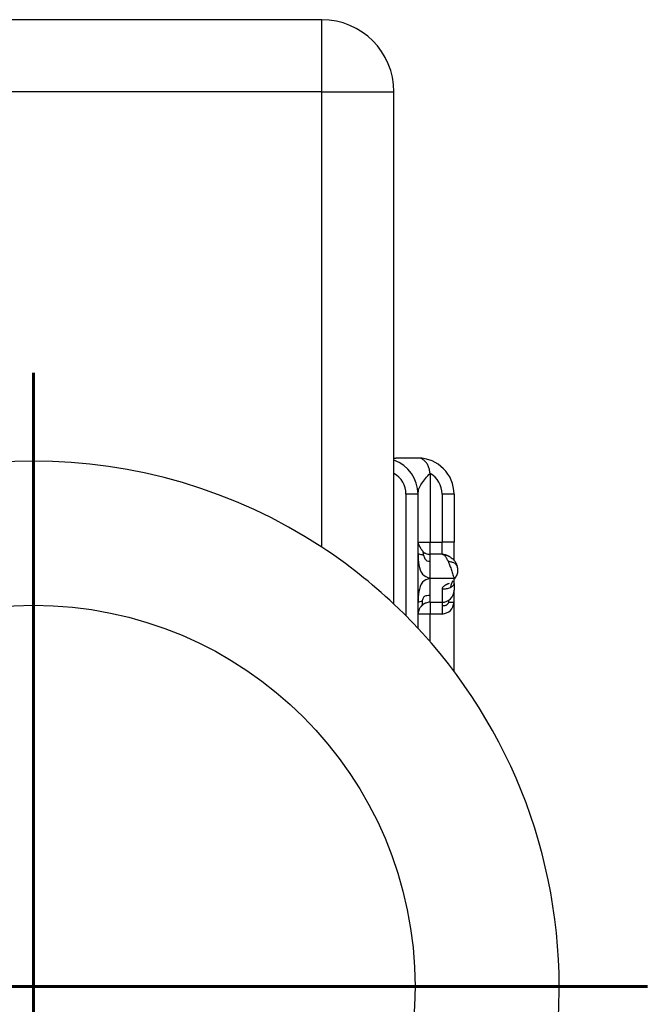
# Model space of a CAD drawing. Header units: inches. Extents: x -431 to 311, y -200 to 191.
# Tile 35 of 61: x -1 to 51, y -19 to 63. Entities that reach past the tile are written whole.
import ezdxf

# ---------------------------------------------------------------- set-up
doc = ezdxf.new("R2010")
doc.units = ezdxf.units.IN
doc.linetypes.add('DOT_CENTER', pattern=[14, 12, -1, 0, -1])
doc.layers.add('1', color=7, linetype='Continuous')

# ---------------------------------------------------------------- blocks, each defined once
blk = doc.blocks.new('001_G23_G27_BF_B3_20W_30W_Motor_1_1__3', base_point=(-50, -62.766))
at = {"color": 7, "linetype": 'Continuous'}
for p, q in [((24, 62.765), (-24, 62.765)), ((30, 14.11), (30, 56.765)), ((32, 26.265), (30.154, 26.265)), ((32, 19.265), (32, 23.265)), ((35, 23.265), (35, 19.265)), ((32, 19.265), (32, 19.265)), ((32, 18.265), (32, 19.265)), ((35, 17.761), (35, 19.265)), ((32, 14.265), (32, 18.265)), ((34, 18.265), (33, 18.265)), ((35, 15.818), (35, 16.265)), ((35, 15.818), (35, 15.265)), ((35, 14.265), (35, 15.265)), ((32, 13.266), (32, 14.265)), ((33, 14.265), (34, 14.265)), ((35, 8.515), (35, 14.265)), ((32, 13.265), (32, 13.266)), ((32, 12.099), (32, 13.265))]:
    blk.add_line(p, q, dxfattribs=at)
at = {"color": 1, "linetype": 'Continuous'}
for p, q in [((24, 56.765), (24, 62.765)), ((24, 56.765), (-24, 56.765)), ((24, 56.765), (30, 56.765)), ((24, 18.845), (24, 56.765)), ((33, 24.998), (33, 19.265)), ((31, 23.265), (31, 13.137)), ((34, 23.265), (34, 19.265)), ((35, 23.265), (34, 23.265)), ((32, 19.265), (33, 19.265)), ((33, 19.265), (34, 19.265)), ((33, 18.265), (33, 19.265)), ((35, 19.265), (34, 19.265)), ((34, 18.265), (34, 19.265)), ((33, 16.265), (35, 16.265)), ((34, 15.371), (34, 14.265)), ((33, 14.265), (33, 13.265)), ((33, 13.265), (32, 13.265)), ((33, 10.989), (33, 13.265)), ((34, 13.265), (33, 13.265))]:
    blk.add_line(p, q, dxfattribs=at)
blk.add_circle((0, -17.735), 31.75, dxfattribs=at)
at = {"color": 7, "linetype": 'Continuous'}
for centre, radius, start, end in [((24, 56.765), 6, 0, 90), ((32, 23.265), 3, 0, 90), ((0, -17.735), 43.75, 56.73094, 123.26906), ((29, 23.265), 3, 0, 70.52878), ((0, -17.735), 43.75, 46.70819, 56.73094), ((33, 19.265), 1, -111.01903, -90), ((34, 15.265), 1, -90, 0), ((0, -17.735), 43.75, 133.29181, 0), ((0, -17.735), 43.75, 0, 46.70819), ((33, 13.265), 1, 90, 111.01903)]:
    blk.add_arc(centre, radius, start, end, dxfattribs=at)
at = {"color": 1, "linetype": 'Continuous'}
for centre in [(29, 23.265), (32, 23.265)]:
    blk.add_arc(centre, 2, 0, 60, dxfattribs=at)
at = {"color": 7, "linetype": 'Continuous'}
for points, knots in [([(30, 26.265), (30.026, 26.265), (30.078, 26.265), (30.129, 26.265), (30.154, 26.265)], [0, 0, 0, 0, 0.0781547, 0.1544738, 0.1544738, 0.1544738, 0.1544738]), ([(32, 19.265), (32, 19.265), (32, 19.264), (32, 19.264), (32, 19.263), (32, 19.263), (32, 19.262)], [0, 0, 0, 0, 0.000507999, 0.001118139, 0.001828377, 0.00264424, 0.00264424, 0.00264424, 0.00264424]), ([(32, 19.262), (32, 19.259), (32, 19.253), (32.001, 19.24), (32.002, 19.224), (32.006, 19.195), (32.013, 19.157), (32.025, 19.116), (32.039, 19.08), (32.052, 19.048), (32.068, 19.016), (32.086, 18.982), (32.106, 18.948), (32.127, 18.913), (32.149, 18.877), (32.179, 18.83), (32.219, 18.769), (32.264, 18.702), (32.305, 18.641), (32.341, 18.587), (32.374, 18.537), (32.394, 18.503), (32.404, 18.488)], [0, 0, 0, 0, 0.0101719, 0.0181179, 0.039703, 0.0581686, 0.1063811, 0.1529955, 0.1866736, 0.2213773, 0.257693, 0.2958216, 0.3351436, 0.3769293, 0.4177499, 0.4610691, 0.5460275, 0.6346964, 0.7023527, 0.7670704, 0.828873, 0.8839358, 0.8839358, 0.8839358, 0.8839358]), ([(32, 18.265), (32.014, 17.975), (32.042, 17.413), (32.252, 16.536), (32.764, 16.351), (33, 16.265)], [0, 0, 0, 0, 0.889657, 1.723525, 2.434375, 2.434375, 2.434375, 2.434375]), ([(32.404, 18.488), (32.405, 18.485), (32.408, 18.481), (32.412, 18.474), (32.416, 18.468), (32.419, 18.462), (32.422, 18.457), (32.425, 18.453), (32.427, 18.45), (32.429, 18.447), (32.43, 18.446), (32.431, 18.445), (32.431, 18.444), (32.431, 18.444), (32.432, 18.444), (32.432, 18.443), (32.432, 18.443)], [0, 0, 0, 0, 0.0083599, 0.01633955, 0.02389325, 0.03008283, 0.03598942, 0.04148998, 0.04482523, 0.04847987, 0.04958691, 0.05095262, 0.05139632, 0.05192723, 0.05220688, 0.05248654, 0.05248654, 0.05248654, 0.05248654]), ([(32.431, 18.444), (32.431, 18.444), (32.432, 18.444), (32.433, 18.443), (32.434, 18.442), (32.436, 18.44), (32.44, 18.438), (32.444, 18.435), (32.447, 18.433), (32.448, 18.432)], [0, 0, 0, 0, 0.0006302, 0.00114147, 0.00333936, 0.00506348, 0.01045191, 0.01583241, 0.02071226, 0.02071226, 0.02071226, 0.02071226]), ([(32.448, 18.432), (32.462, 18.422), (32.493, 18.403), (32.539, 18.377), (32.589, 18.353), (32.623, 18.339), (32.641, 18.332)], [0, 0, 0, 0, 0.0509438, 0.1085602, 0.1582113, 0.2179863, 0.2179863, 0.2179863, 0.2179863]), ([(34, 18.265), (34.006, 18.265), (34.017, 18.265), (34.059, 18.264), (34.134, 18.258), (34.21, 18.244), (34.261, 18.231), (34.282, 18.225), (34.303, 18.219), (34.33, 18.21), (34.366, 18.197), (34.41, 18.179), (34.455, 18.159), (34.499, 18.138), (34.544, 18.115), (34.611, 18.079), (34.689, 18.031), (34.792, 17.959), (34.892, 17.876), (34.978, 17.788), (35.039, 17.715), (35.086, 17.65), (35.131, 17.577), (35.173, 17.496), (35.21, 17.406), (35.228, 17.341), (35.238, 17.307)], [0, 0, 0, 0, 0.01659, 0.033508, 0.126357, 0.241749, 0.264638, 0.28573, 0.308284, 0.330381, 0.370089, 0.421701, 0.474003, 0.517656, 0.567166, 0.625141, 0.747885, 0.841716, 1.001095, 1.137382, 1.209565, 1.286849, 1.378295, 1.466053, 1.560622, 1.66838, 1.66838, 1.66838, 1.66838]), ([(35.238, 17.307), (35.238, 17.306), (35.238, 17.306), (35.238, 17.305), (35.238, 17.305), (35.238, 17.304), (35.238, 17.303), (35.239, 17.303), (35.239, 17.302), (35.239, 17.302), (35.239, 17.301), (35.239, 17.301), (35.239, 17.3), (35.239, 17.3), (35.239, 17.299), (35.239, 17.299), (35.24, 17.299), (35.24, 17.298), (35.24, 17.298), (35.24, 17.297), (35.24, 17.297), (35.24, 17.297), (35.24, 17.296), (35.24, 17.296), (35.24, 17.296), (35.24, 17.295), (35.24, 17.295), (35.24, 17.295), (35.241, 17.295), (35.241, 17.294), (35.241, 17.294), (35.241, 17.294), (35.241, 17.294), (35.241, 17.293), (35.241, 17.293), (35.241, 17.293), (35.241, 17.292), (35.241, 17.292), (35.241, 17.292), (35.241, 17.292), (35.241, 17.291), (35.241, 17.291), (35.241, 17.291), (35.241, 17.291), (35.242, 17.29), (35.242, 17.29), (35.242, 17.29), (35.242, 17.29), (35.242, 17.289), (35.242, 17.289), (35.242, 17.289), (35.242, 17.288), (35.242, 17.288), (35.242, 17.288), (35.242, 17.287), (35.243, 17.286), (35.243, 17.285), (35.243, 17.282), (35.244, 17.28), (35.245, 17.278), (35.245, 17.275), (35.246, 17.273), (35.246, 17.27), (35.247, 17.268), (35.248, 17.264), (35.249, 17.258), (35.251, 17.251), (35.252, 17.243), (35.254, 17.236), (35.256, 17.229), (35.257, 17.223), (35.258, 17.219), (35.258, 17.217), (35.259, 17.214), (35.259, 17.212), (35.26, 17.209), (35.26, 17.207), (35.261, 17.204), (35.261, 17.202), (35.262, 17.2), (35.262, 17.197), (35.263, 17.195), (35.263, 17.193), (35.263, 17.191), (35.264, 17.188), (35.264, 17.186), (35.265, 17.184), (35.265, 17.182), (35.266, 17.18), (35.266, 17.177), (35.266, 17.175), (35.267, 17.173), (35.267, 17.171), (35.268, 17.169), (35.268, 17.167), (35.268, 17.165), (35.269, 17.163), (35.269, 17.161), (35.269, 17.159), (35.27, 17.157), (35.27, 17.155), (35.271, 17.153), (35.271, 17.151), (35.271, 17.149), (35.272, 17.147), (35.272, 17.145), (35.272, 17.144), (35.272, 17.142), (35.273, 17.14), (35.273, 17.138), (35.273, 17.137), (35.274, 17.135), (35.274, 17.132), (35.275, 17.129), (35.275, 17.125), (35.276, 17.121), (35.277, 17.117), (35.277, 17.113), (35.278, 17.109), (35.279, 17.105), (35.279, 17.101), (35.28, 17.097), (35.28, 17.093), (35.281, 17.089), (35.282, 17.085), (35.282, 17.081), (35.283, 17.077), (35.283, 17.073), (35.284, 17.069), (35.285, 17.066), (35.285, 17.062), (35.286, 17.058), (35.286, 17.054), (35.287, 17.05), (35.287, 17.046), (35.288, 17.042), (35.288, 17.039), (35.289, 17.035), (35.289, 17.031), (35.29, 17.027), (35.29, 17.023), (35.29, 17.02), (35.291, 17.016), (35.291, 17.012), (35.292, 17.008), (35.292, 17.005), (35.293, 17.001), (35.293, 16.997), (35.293, 16.994), (35.294, 16.99), (35.294, 16.986), (35.294, 16.983), (35.295, 16.979), (35.295, 16.976), (35.295, 16.972), (35.296, 16.968), (35.296, 16.965), (35.296, 16.961), (35.297, 16.958), (35.297, 16.955), (35.297, 16.951), (35.297, 16.948), (35.298, 16.944), (35.298, 16.941), (35.298, 16.938), (35.298, 16.934), (35.298, 16.931), (35.299, 16.928), (35.299, 16.924), (35.299, 16.922), (35.299, 16.919), (35.299, 16.917), (35.299, 16.915), (35.299, 16.913), (35.299, 16.912), (35.299, 16.91), (35.299, 16.908), (35.3, 16.906), (35.3, 16.904), (35.3, 16.902), (35.3, 16.899), (35.3, 16.897), (35.3, 16.895), (35.3, 16.893), (35.3, 16.891), (35.3, 16.889), (35.3, 16.887), (35.3, 16.885), (35.3, 16.883), (35.3, 16.881), (35.3, 16.878), (35.3, 16.876), (35.3, 16.874), (35.3, 16.872), (35.3, 16.87), (35.3, 16.868), (35.3, 16.865), (35.3, 16.863), (35.3, 16.861), (35.3, 16.859), (35.3, 16.857), (35.3, 16.855), (35.299, 16.852), (35.299, 16.85), (35.299, 16.848), (35.299, 16.846), (35.299, 16.844), (35.299, 16.842), (35.299, 16.84), (35.299, 16.837), (35.298, 16.836), (35.298, 16.835), (35.298, 16.835), (35.298, 16.835), (35.298, 16.835), (35.298, 16.834), (35.298, 16.834), (35.298, 16.834), (35.298, 16.834), (35.298, 16.834), (35.298, 16.833), (35.298, 16.833), (35.298, 16.833), (35.298, 16.832), (35.298, 16.831), (35.298, 16.828), (35.297, 16.825), (35.297, 16.821), (35.297, 16.816), (35.296, 16.812), (35.296, 16.808), (35.295, 16.804), (35.295, 16.8), (35.294, 16.795), (35.294, 16.791), (35.293, 16.787), (35.293, 16.783), (35.292, 16.779), (35.291, 16.775), (35.291, 16.77), (35.29, 16.766), (35.29, 16.762), (35.289, 16.758), (35.288, 16.754), (35.287, 16.75), (35.287, 16.746), (35.286, 16.742), (35.285, 16.738), (35.285, 16.735), (35.284, 16.731), (35.283, 16.728), (35.282, 16.724), (35.282, 16.721), (35.281, 16.717), (35.28, 16.714), (35.279, 16.71), (35.279, 16.707), (35.278, 16.703), (35.277, 16.7), (35.276, 16.696), (35.275, 16.693), (35.274, 16.689), (35.273, 16.686), (35.272, 16.682), (35.271, 16.679), (35.27, 16.675), (35.269, 16.672), (35.268, 16.668), (35.267, 16.665), (35.266, 16.661), (35.265, 16.658), (35.264, 16.654), (35.263, 16.65), (35.262, 16.647), (35.261, 16.643), (35.26, 16.64), (35.259, 16.636), (35.257, 16.633), (35.256, 16.629), (35.255, 16.625), (35.254, 16.622), (35.252, 16.618), (35.251, 16.615), (35.25, 16.611), (35.248, 16.607), (35.247, 16.604), (35.246, 16.6), (35.244, 16.596), (35.243, 16.593), (35.241, 16.589), (35.24, 16.585), (35.238, 16.582), (35.237, 16.578), (35.235, 16.574), (35.234, 16.57), (35.232, 16.567), (35.231, 16.563), (35.229, 16.559), (35.227, 16.555), (35.226, 16.551), (35.224, 16.547), (35.222, 16.544), (35.221, 16.54), (35.219, 16.536), (35.217, 16.533), (35.216, 16.53), (35.215, 16.527), (35.214, 16.525), (35.213, 16.523), (35.212, 16.522), (35.212, 16.521), (35.211, 16.519), (35.21, 16.518), (35.21, 16.517), (35.209, 16.515), (35.209, 16.514), (35.208, 16.512), (35.206, 16.51), (35.205, 16.507), (35.203, 16.503), (35.202, 16.5), (35.2, 16.497), (35.199, 16.494), (35.197, 16.491), (35.195, 16.487), (35.194, 16.484), (35.192, 16.481), (35.19, 16.478), (35.189, 16.474), (35.187, 16.471), (35.185, 16.468), (35.183, 16.465), (35.182, 16.462), (35.181, 16.461), (35.181, 16.461), (35.181, 16.46), (35.181, 16.46), (35.181, 16.46), (35.181, 16.46), (35.18, 16.459), (35.18, 16.459), (35.18, 16.459), (35.18, 16.458), (35.18, 16.458), (35.179, 16.457), (35.179, 16.457), (35.179, 16.456), (35.179, 16.456), (35.178, 16.456), (35.178, 16.455), (35.178, 16.455), (35.178, 16.454), (35.177, 16.453), (35.177, 16.453), (35.177, 16.452), (35.176, 16.452), (35.176, 16.451), (35.176, 16.45), (35.175, 16.45), (35.175, 16.449), (35.174, 16.448), (35.174, 16.448), (35.173, 16.447), (35.173, 16.446), (35.173, 16.445), (35.172, 16.444), (35.172, 16.444), (35.171, 16.443), (35.171, 16.442), (35.17, 16.441), (35.17, 16.44), (35.169, 16.439), (35.168, 16.438), (35.167, 16.436), (35.166, 16.434), (35.165, 16.433), (35.164, 16.431), (35.163, 16.429), (35.162, 16.427), (35.161, 16.425), (35.16, 16.423), (35.158, 16.421), (35.157, 16.419), (35.156, 16.417), (35.155, 16.415), (35.154, 16.413), (35.153, 16.411), (35.151, 16.409), (35.15, 16.407), (35.149, 16.405), (35.148, 16.403), (35.146, 16.401), (35.145, 16.399), (35.144, 16.397), (35.143, 16.396), (35.142, 16.394), (35.14, 16.392), (35.139, 16.39), (35.138, 16.388), (35.137, 16.386), (35.136, 16.384), (35.135, 16.383), (35.135, 16.383), (35.134, 16.382), (35.134, 16.382), (35.134, 16.381), (35.133, 16.38), (35.133, 16.38), (35.133, 16.379), (35.132, 16.379), (35.132, 16.378), (35.131, 16.377), (35.131, 16.377), (35.131, 16.376), (35.13, 16.375), (35.13, 16.374), (35.129, 16.374), (35.129, 16.373), (35.128, 16.372), (35.128, 16.371), (35.127, 16.37), (35.127, 16.37), (35.126, 16.369), (35.126, 16.368), (35.125, 16.367), (35.124, 16.366), (35.124, 16.365), (35.123, 16.364), (35.123, 16.364), (35.122, 16.363), (35.122, 16.362), (35.121, 16.361), (35.12, 16.36), (35.12, 16.359), (35.119, 16.358), (35.118, 16.357), (35.118, 16.356), (35.117, 16.354), (35.116, 16.353), (35.115, 16.352), (35.114, 16.351), (35.114, 16.35), (35.113, 16.348), (35.112, 16.347), (35.112, 16.347), (35.112, 16.346), (35.111, 16.346), (35.111, 16.346), (35.111, 16.345), (35.11, 16.345), (35.11, 16.344), (35.11, 16.344), (35.11, 16.344), (35.11, 16.344), (35.109, 16.343), (35.109, 16.343), (35.109, 16.343), (35.109, 16.343), (35.109, 16.342), (35.108, 16.342), (35.108, 16.341), (35.107, 16.34), (35.107, 16.339), (35.106, 16.338), (35.106, 16.338), (35.105, 16.337), (35.105, 16.336), (35.104, 16.336), (35.104, 16.335), (35.103, 16.334), (35.103, 16.333), (35.102, 16.333), (35.102, 16.332), (35.101, 16.331), (35.101, 16.33), (35.1, 16.329), (35.1, 16.329), (35.099, 16.328), (35.098, 16.327), (35.098, 16.326), (35.097, 16.325), (35.096, 16.324), (35.096, 16.323), (35.095, 16.322), (35.094, 16.321), (35.094, 16.32), (35.093, 16.319), (35.092, 16.318), (35.092, 16.317), (35.091, 16.316), (35.09, 16.315), (35.09, 16.314), (35.089, 16.313), (35.088, 16.312), (35.087, 16.31), (35.087, 16.309), (35.086, 16.308), (35.085, 16.307), (35.084, 16.306), (35.084, 16.305), (35.083, 16.304), (35.082, 16.303), (35.082, 16.302), (35.081, 16.301), (35.08, 16.299), (35.079, 16.298), (35.079, 16.297), (35.078, 16.296), (35.077, 16.295), (35.076, 16.294), (35.076, 16.293), (35.075, 16.292), (35.074, 16.291), (35.074, 16.29), (35.073, 16.289), (35.072, 16.288), (35.072, 16.287), (35.071, 16.286), (35.07, 16.285), (35.07, 16.284), (35.069, 16.283), (35.069, 16.282), (35.068, 16.281), (35.068, 16.281), (35.067, 16.28), (35.067, 16.279), (35.066, 16.279), (35.066, 16.278), (35.065, 16.277), (35.065, 16.277), (35.065, 16.276), (35.064, 16.276), (35.064, 16.275), (35.063, 16.274), (35.063, 16.274), (35.063, 16.273), (35.062, 16.273), (35.062, 16.272), (35.062, 16.272), (35.061, 16.272), (35.061, 16.271), (35.061, 16.271), (35.061, 16.27), (35.06, 16.27), (35.06, 16.27), (35.06, 16.269), (35.06, 16.269), (35.06, 16.269), (35.059, 16.268), (35.059, 16.268), (35.059, 16.267), (35.059, 16.267), (35.058, 16.267), (35.058, 16.266), (35.058, 16.266), (35.058, 16.266), (35.057, 16.265), (35.057, 16.265), (35.057, 16.265), (35.057, 16.264), (35.057, 16.264), (35.057, 16.264), (35.056, 16.264), (35.056, 16.264), (35.056, 16.263), (35.056, 16.263), (35.056, 16.263), (35.056, 16.263), (35.056, 16.263), (35.056, 16.263), (35.056, 16.263), (35.056, 16.263), (35.056, 16.263), (35.056, 16.263), (35.056, 16.263), (35.056, 16.263), (35.056, 16.262), (35.055, 16.262), (35.055, 16.261), (35.055, 16.261), (35.054, 16.26), (35.054, 16.259), (35.053, 16.258), (35.053, 16.257), (35.052, 16.256), (35.052, 16.255), (35.051, 16.254), (35.05, 16.253), (35.05, 16.252), (35.049, 16.251), (35.049, 16.25), (35.048, 16.249), (35.048, 16.247), (35.047, 16.246), (35.046, 16.245), (35.046, 16.244), (35.045, 16.242), (35.045, 16.242), (35.044, 16.241), (35.044, 16.241), (35.044, 16.241), (35.044, 16.24), (35.044, 16.24), (35.044, 16.24), (35.044, 16.24), (35.044, 16.239), (35.043, 16.239), (35.043, 16.239), (35.043, 16.238), (35.043, 16.238), (35.043, 16.238), (35.043, 16.237), (35.042, 16.237), (35.042, 16.236), (35.042, 16.236), (35.042, 16.235), (35.042, 16.235), (35.041, 16.235), (35.041, 16.234), (35.041, 16.234), (35.041, 16.233), (35.04, 16.233), (35.04, 16.232), (35.04, 16.232), (35.04, 16.231), (35.04, 16.231), (35.039, 16.23), (35.039, 16.23), (35.039, 16.229), (35.039, 16.229), (35.038, 16.228), (35.038, 16.227), (35.038, 16.227), (35.038, 16.226), (35.037, 16.226), (35.037, 16.225), (35.037, 16.224), (35.036, 16.224), (35.036, 16.223), (35.036, 16.222), (35.036, 16.222), (35.035, 16.221), (35.035, 16.22), (35.035, 16.22), (35.035, 16.219), (35.034, 16.218), (35.034, 16.218), (35.034, 16.217), (35.034, 16.217), (35.033, 16.216), (35.033, 16.216), (35.033, 16.215), (35.033, 16.215), (35.033, 16.214), (35.033, 16.214), (35.032, 16.214), (35.032, 16.213), (35.032, 16.213), (35.032, 16.212), (35.032, 16.211), (35.031, 16.211), (35.031, 16.21), (35.031, 16.21), (35.031, 16.209), (35.031, 16.209), (35.031, 16.208), (35.03, 16.208), (35.03, 16.207), (35.03, 16.207), (35.03, 16.207), (35.03, 16.206), (35.03, 16.206), (35.03, 16.205), (35.029, 16.205), (35.029, 16.205), (35.029, 16.205), (35.029, 16.204), (35.029, 16.204), (35.029, 16.204), (35.029, 16.204), (35.029, 16.203), (35.029, 16.203), (35.029, 16.203), (35.029, 16.203), (35.029, 16.203), (35.028, 16.202), (35.028, 16.202), (35.028, 16.202), (35.028, 16.201), (35.028, 16.201), (35.028, 16.201), (35.028, 16.2), (35.028, 16.2), (35.028, 16.2), (35.027, 16.199), (35.027, 16.199), (35.027, 16.198), (35.027, 16.198), (35.027, 16.197), (35.027, 16.197), (35.027, 16.197), (35.027, 16.196), (35.026, 16.196), (35.026, 16.196), (35.026, 16.195), (35.026, 16.195), (35.026, 16.195), (35.026, 16.195), (35.026, 16.194), (35.026, 16.194), (35.026, 16.193), (35.026, 16.193), (35.026, 16.192), (35.025, 16.192), (35.025, 16.191), (35.025, 16.191), (35.025, 16.19), (35.025, 16.19), (35.025, 16.189), (35.024, 16.188), (35.024, 16.187), (35.024, 16.187), (35.024, 16.187), (35.024, 16.187), (35.024, 16.187), (35.024, 16.187), (35.024, 16.186), (35.024, 16.186), (35.024, 16.186), (35.024, 16.186), (35.024, 16.186), (35.024, 16.186), (35.024, 16.186), (35.024, 16.185), (35.024, 16.185), (35.024, 16.185), (35.024, 16.185), (35.024, 16.185), (35.024, 16.185), (35.024, 16.184), (35.024, 16.184)], [0, 0, 0, 0, 0.000687, 0.001351, 0.001992, 0.002612, 0.00321, 0.003787, 0.004344, 0.004882, 0.005401, 0.005902, 0.006386, 0.006852, 0.007303, 0.007738, 0.008159, 0.008565, 0.008958, 0.009338, 0.009706, 0.010062, 0.010408, 0.010743, 0.011069, 0.011385, 0.011694, 0.011995, 0.012289, 0.012576, 0.012858, 0.013136, 0.013408, 0.013677, 0.013943, 0.014207, 0.014469, 0.01473, 0.014991, 0.015251, 0.015513, 0.015776, 0.016042, 0.01631, 0.016582, 0.016858, 0.017139, 0.017426, 0.017718, 0.018017, 0.018324, 0.018639, 0.018963, 0.019296, 0.019639, 0.019993, 0.022395, 0.024817, 0.027259, 0.02972, 0.032202, 0.034703, 0.037224, 0.039765, 0.042325, 0.049799, 0.057287, 0.064784, 0.072291, 0.079804, 0.087322, 0.089846, 0.092353, 0.094845, 0.097319, 0.099776, 0.102217, 0.10464, 0.107046, 0.109434, 0.111805, 0.114158, 0.116492, 0.118808, 0.121106, 0.123385, 0.125646, 0.127887, 0.130109, 0.132312, 0.134495, 0.136659, 0.138802, 0.140926, 0.14303, 0.145113, 0.147175, 0.149217, 0.151237, 0.153237, 0.155215, 0.157172, 0.159107, 0.16102, 0.162912, 0.164781, 0.166628, 0.168452, 0.170253, 0.172032, 0.173787, 0.175519, 0.177228, 0.181314, 0.185395, 0.189468, 0.193535, 0.197594, 0.201646, 0.20569, 0.209725, 0.213752, 0.217771, 0.22178, 0.225779, 0.229769, 0.233749, 0.237718, 0.241677, 0.245624, 0.24956, 0.253485, 0.257397, 0.261297, 0.265185, 0.269059, 0.272921, 0.276768, 0.280602, 0.284422, 0.288227, 0.292017, 0.295792, 0.299552, 0.303296, 0.307023, 0.310735, 0.314429, 0.318107, 0.321767, 0.32541, 0.329035, 0.332641, 0.336229, 0.339798, 0.343348, 0.346879, 0.350389, 0.35388, 0.35735, 0.360799, 0.364227, 0.367634, 0.371019, 0.374383, 0.377724, 0.381042, 0.384338, 0.387611, 0.39086, 0.39273, 0.394622, 0.396535, 0.398468, 0.400421, 0.402392, 0.40438, 0.406386, 0.408407, 0.410444, 0.412494, 0.414559, 0.416636, 0.418724, 0.420824, 0.422934, 0.425053, 0.42718, 0.429316, 0.431458, 0.433605, 0.435759, 0.437916, 0.440077, 0.442241, 0.444407, 0.446573, 0.44874, 0.450907, 0.453072, 0.455235, 0.457395, 0.459551, 0.461703, 0.463849, 0.465989, 0.468123, 0.470248, 0.472366, 0.474527, 0.476671, 0.4768, 0.476951, 0.477121, 0.47731, 0.477515, 0.477735, 0.47797, 0.478217, 0.478476, 0.478744, 0.479021, 0.479305, 0.479595, 0.481204, 0.482822, 0.487113, 0.491392, 0.495659, 0.499915, 0.50416, 0.508395, 0.51262, 0.516837, 0.521045, 0.525246, 0.52944, 0.533628, 0.537811, 0.541988, 0.546161, 0.550331, 0.554497, 0.558661, 0.562824, 0.566986, 0.571147, 0.574714, 0.578282, 0.581851, 0.585422, 0.588994, 0.592569, 0.596147, 0.599728, 0.603313, 0.606901, 0.610495, 0.614093, 0.617697, 0.621307, 0.624923, 0.628545, 0.632175, 0.635813, 0.639458, 0.643112, 0.646775, 0.650447, 0.654129, 0.657821, 0.661524, 0.665237, 0.668963, 0.6727, 0.67645, 0.680212, 0.683988, 0.687777, 0.691581, 0.695399, 0.699232, 0.703081, 0.706945, 0.710826, 0.714723, 0.718637, 0.72257, 0.72652, 0.730488, 0.734476, 0.738482, 0.742509, 0.746555, 0.750622, 0.754711, 0.75882, 0.762952, 0.767105, 0.771282, 0.775481, 0.779704, 0.783951, 0.787687, 0.791442, 0.795216, 0.79901, 0.800454, 0.801917, 0.803395, 0.804883, 0.806377, 0.80787, 0.80936, 0.810841, 0.812309, 0.813758, 0.817204, 0.820675, 0.824172, 0.827693, 0.831239, 0.834808, 0.838401, 0.842016, 0.845654, 0.849314, 0.852995, 0.856697, 0.860419, 0.864161, 0.867923, 0.871703, 0.871969, 0.872252, 0.872552, 0.872869, 0.873205, 0.873559, 0.873931, 0.874322, 0.874732, 0.875161, 0.875609, 0.876077, 0.876565, 0.877074, 0.877602, 0.878152, 0.878722, 0.879314, 0.879927, 0.880562, 0.881218, 0.881898, 0.882599, 0.883323, 0.884071, 0.884841, 0.885636, 0.886454, 0.887296, 0.888162, 0.889053, 0.889968, 0.890909, 0.891875, 0.892867, 0.893884, 0.894928, 0.895998, 0.897094, 0.898218, 0.900302, 0.902413, 0.904548, 0.906707, 0.908888, 0.91109, 0.913311, 0.915549, 0.917804, 0.920074, 0.922357, 0.924653, 0.926959, 0.929274, 0.931598, 0.933927, 0.936262, 0.9386, 0.940941, 0.943282, 0.945623, 0.947962, 0.950297, 0.952627, 0.954951, 0.957267, 0.959574, 0.961871, 0.962442, 0.963039, 0.963663, 0.964311, 0.964984, 0.96568, 0.9664, 0.967142, 0.967906, 0.968691, 0.969496, 0.970321, 0.971165, 0.972028, 0.972908, 0.973806, 0.97472, 0.975649, 0.976594, 0.977553, 0.978526, 0.979511, 0.98051, 0.98152, 0.982541, 0.983572, 0.984614, 0.985664, 0.986723, 0.987789, 0.988863, 0.989943, 0.991029, 0.992119, 0.993653, 0.995166, 0.99666, 0.998131, 0.999581, 1.001009, 1.002413, 1.003793, 1.005148, 1.0057, 1.006229, 1.006735, 1.007218, 1.007679, 1.008116, 1.00853, 1.008919, 1.009285, 1.009627, 1.009944, 1.010236, 1.010504, 1.010746, 1.010963, 1.011955, 1.012926, 1.013876, 1.014804, 1.015711, 1.016594, 1.017455, 1.018293, 1.019107, 1.019898, 1.020783, 1.021696, 1.022634, 1.023598, 1.024587, 1.0256, 1.026635, 1.027692, 1.02877, 1.029869, 1.030987, 1.032123, 1.033277, 1.034448, 1.035635, 1.036836, 1.038052, 1.039281, 1.040523, 1.041776, 1.04304, 1.044314, 1.045596, 1.046887, 1.048185, 1.049489, 1.050799, 1.052113, 1.053431, 1.054752, 1.056075, 1.057399, 1.058724, 1.060047, 1.06137, 1.06269, 1.064007, 1.06532, 1.066627, 1.06793, 1.069225, 1.070513, 1.071793, 1.073063, 1.074323, 1.075572, 1.07681, 1.078034, 1.079245, 1.080442, 1.081443, 1.082417, 1.083364, 1.084285, 1.085179, 1.086047, 1.08689, 1.087707, 1.088501, 1.08927, 1.090015, 1.090737, 1.091436, 1.092112, 1.092766, 1.093398, 1.094009, 1.094599, 1.095169, 1.095718, 1.096248, 1.096758, 1.09725, 1.097722, 1.098177, 1.098614, 1.099034, 1.099437, 1.099823, 1.100193, 1.100548, 1.101065, 1.101561, 1.102036, 1.10249, 1.102921, 1.103329, 1.103715, 1.104077, 1.104415, 1.104729, 1.105019, 1.105283, 1.105522, 1.105696, 1.105853, 1.105992, 1.106115, 1.106128, 1.106164, 1.106221, 1.106298, 1.106392, 1.106503, 1.106629, 1.106769, 1.106921, 1.107083, 1.107651, 1.10821, 1.109135, 1.11008, 1.111046, 1.112031, 1.113036, 1.114173, 1.115334, 1.116519, 1.117727, 1.118958, 1.120213, 1.12149, 1.122791, 1.124113, 1.125458, 1.126825, 1.128214, 1.129624, 1.131056, 1.131228, 1.131424, 1.131644, 1.131888, 1.132154, 1.132442, 1.132752, 1.133082, 1.133432, 1.133802, 1.13419, 1.134597, 1.135021, 1.135461, 1.135918, 1.13639, 1.136877, 1.137378, 1.137893, 1.13842, 1.13896, 1.139511, 1.140073, 1.140645, 1.141227, 1.141697, 1.142188, 1.142702, 1.143236, 1.14379, 1.144365, 1.144958, 1.14557, 1.1462, 1.146847, 1.147512, 1.148192, 1.148888, 1.149599, 1.150324, 1.151063, 1.151832, 1.152579, 1.153307, 1.154013, 1.154698, 1.155362, 1.156005, 1.156625, 1.157224, 1.1578, 1.158354, 1.158885, 1.159393, 1.159877, 1.160338, 1.160776, 1.161189, 1.161578, 1.162218, 1.162844, 1.163454, 1.164049, 1.164628, 1.165191, 1.165736, 1.166265, 1.166776, 1.167269, 1.167744, 1.168199, 1.168636, 1.169053, 1.169449, 1.169825, 1.170181, 1.170514, 1.170827, 1.171116, 1.171384, 1.171628, 1.17177, 1.171936, 1.172125, 1.172337, 1.17257, 1.172824, 1.173099, 1.173392, 1.173704, 1.174034, 1.17438, 1.174743, 1.175121, 1.175514, 1.175921, 1.176341, 1.176773, 1.177283, 1.177768, 1.178229, 1.178665, 1.179077, 1.179465, 1.179829, 1.180169, 1.180486, 1.18078, 1.181051, 1.181299, 1.181525, 1.181729, 1.18235, 1.182948, 1.183526, 1.184087, 1.184632, 1.185165, 1.185688, 1.186203, 1.186713, 1.187958, 1.189203, 1.189227, 1.189271, 1.189332, 1.189409, 1.189502, 1.189607, 1.189725, 1.189853, 1.18999, 1.190134, 1.190285, 1.19044, 1.190599, 1.190741, 1.190867, 1.190976, 1.191068, 1.191382, 1.191695, 1.191695, 1.191695, 1.191695]), ([(33, 16.265), (32.764, 16.18), (32.252, 15.995), (32.042, 15.118), (32.014, 14.556), (32, 14.265)], [0, 0, 0, 0, 0.710851, 1.544718, 2.434375, 2.434375, 2.434375, 2.434375]), ([(34.581, 15.825), (34.561, 15.817), (34.523, 15.8), (34.466, 15.775), (34.409, 15.75), (34.371, 15.732), (34.353, 15.723)], [0, 0, 0, 0, 0.0625745, 0.1254289, 0.1879142, 0.2496699, 0.2496699, 0.2496699, 0.2496699]), ([(35.024, 16.184), (35.024, 16.184), (35.024, 16.185), (35.024, 16.185), (35.024, 16.185), (35.024, 16.186), (35.024, 16.186), (35.024, 16.187), (35.024, 16.188), (35.024, 16.188), (35.024, 16.189), (35.024, 16.189), (35.024, 16.19), (35.024, 16.19), (35.024, 16.191), (35.024, 16.193), (35.024, 16.194), (35.024, 16.196), (35.023, 16.198), (35.023, 16.201), (35.023, 16.203), (35.023, 16.203)], [0, 0, 0, 0, 0.00028824, 0.00057647, 0.00087995, 0.00117664, 0.00187307, 0.0023658, 0.00323496, 0.00397133, 0.00449788, 0.00473743, 0.00520609, 0.00594508, 0.00693079, 0.00813973, 0.00954867, 0.01170938, 0.01410505, 0.01662989, 0.01917901, 0.01917901, 0.01917901, 0.01917901]), ([(32.309, 13.978), (32.303, 13.972), (32.292, 13.961), (32.268, 13.936), (32.239, 13.902), (32.198, 13.848), (32.152, 13.777), (32.115, 13.706), (32.089, 13.648), (32.076, 13.616), (32.065, 13.587), (32.057, 13.564), (32.048, 13.538), (32.04, 13.512), (32.032, 13.486), (32.025, 13.458), (32.018, 13.429), (32.011, 13.392), (32.005, 13.35), (32.001, 13.314), (32, 13.287), (32, 13.276), (32, 13.269)], [0, 0, 0, 0, 0.0241205, 0.0458407, 0.1055405, 0.1572504, 0.2486786, 0.3601319, 0.3959568, 0.4393623, 0.4625773, 0.4890025, 0.5148127, 0.5436164, 0.5711984, 0.5950083, 0.6303153, 0.661533, 0.7089426, 0.7559998, 0.7708292, 0.7900761, 0.7900761, 0.7900761, 0.7900761]), ([(32.501, 14.132), (32.489, 14.125), (32.462, 14.109), (32.429, 14.084), (32.4, 14.061), (32.381, 14.044), (32.367, 14.032), (32.356, 14.022), (32.342, 14.009), (32.328, 13.996), (32.316, 13.985), (32.312, 13.98), (32.309, 13.978)], [0, 0, 0, 0, 0.0434828, 0.0922405, 0.1232815, 0.1559879, 0.167169, 0.1787638, 0.1997027, 0.2267459, 0.2359217, 0.2471269, 0.2471269, 0.2471269, 0.2471269]), ([(32.641, 14.199), (32.629, 14.194), (32.605, 14.184), (32.569, 14.168), (32.535, 14.151), (32.512, 14.138), (32.501, 14.132)], [0, 0, 0, 0, 0.0407728, 0.0779037, 0.1177081, 0.1556199, 0.1556199, 0.1556199, 0.1556199]), ([(32, 13.269), (32, 13.269), (32, 13.268), (32, 13.268), (32, 13.267), (32, 13.266), (32, 13.266)], [0, 0, 0, 0, 0.000912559, 0.00172685, 0.00244849, 0.003074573, 0.003074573, 0.003074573, 0.003074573])]:
    blk.add_open_spline(points, degree=3, knots=knots, dxfattribs=at)
at = {"color": 1, "linetype": 'Continuous'}
for points, knots in [([(33, 24.998), (32.989, 25.103), (32.966, 25.315), (32.866, 25.616), (32.714, 25.883), (32.511, 26.094), (32.267, 26.238), (32.088, 26.256), (32, 26.265)], [0, 0, 0, 0, 0.318385, 0.636419, 0.943665, 1.234015, 1.507279, 1.769727, 1.769727, 1.769727, 1.769727]), ([(32, 23.265), (32.016, 23.412), (32.051, 23.721), (32.294, 24.156), (32.619, 24.579), (32.87, 24.855), (33, 24.998)], [0, 0, 0, 0, 0.439653, 0.923895, 1.464959, 2.04284, 2.04284, 2.04284, 2.04284]), ([(32, 23.265), (31.992, 23.265), (31.977, 23.265), (31.929, 23.265), (31.839, 23.265), (31.694, 23.265), (31.509, 23.265), (31.324, 23.265), (31.151, 23.265), (31.051, 23.265), (31, 23.265)], [0, 0, 0, 0, 0.0230561, 0.0461121, 0.1449407, 0.2928932, 0.4814701, 0.6998369, 0.8481578, 1, 1, 1, 1]), ([(32.463, 18.184), (32.421, 18.19), (32.33, 18.205), (32.18, 18.253), (32.065, 18.261), (32, 18.265)], [0, 0, 0, 0, 0.1265785, 0.2771709, 0.470955, 0.470955, 0.470955, 0.470955]), ([(32.463, 18.184), (32.462, 18.216), (32.46, 18.277), (32.449, 18.359), (32.433, 18.43), (32.413, 18.469), (32.404, 18.488)], [0, 0, 0, 0, 0.0952685, 0.1842052, 0.2485908, 0.3127245, 0.3127245, 0.3127245, 0.3127245]), ([(32.463, 18.184), (32.495, 18.085), (32.551, 17.913), (32.733, 17.686), (32.907, 17.682), (33, 17.68)], [0, 0, 0, 0, 0.3139693, 0.5446545, 0.8092608, 0.8092608, 0.8092608, 0.8092608]), ([(33, 17.68), (33, 17.758), (33, 17.903), (33, 18.073), (33, 18.189), (33, 18.24), (33, 18.265)], [0, 0, 0, 0, 0.235793, 0.4335455, 0.509666, 0.5857865, 0.5857865, 0.5857865, 0.5857865]), ([(34, 18.265), (34.044, 18.256), (34.143, 18.235), (34.267, 18.1), (34.389, 17.915), (34.461, 17.763), (34.5, 17.68)], [0, 0, 0, 0, 0.1313044, 0.2998168, 0.5246744, 0.8013057, 0.8013057, 0.8013057, 0.8013057]), ([(33, 16.265), (33, 16.396), (33, 16.651), (33, 17.023), (33, 17.364), (33, 17.581), (33, 17.68)], [0, 0, 0, 0, 0.390181, 0.765367, 1.117183, 1.414214, 1.414214, 1.414214, 1.414214]), ([(35.238, 17.307), (35.209, 17.361), (35.143, 17.485), (34.925, 17.573), (34.709, 17.626), (34.563, 17.664), (34.5, 17.68)], [0, 0, 0, 0, 0.1804603, 0.4088184, 0.6657233, 0.8598313, 0.8598313, 0.8598313, 0.8598313]), ([(34.5, 17.68), (34.543, 17.578), (34.633, 17.365), (34.754, 17.022), (34.877, 16.651), (34.959, 16.395), (35, 16.265)], [0, 0, 0, 0, 0.329707, 0.695513, 1.091713, 1.500689, 1.500689, 1.500689, 1.500689]), ([(33, 14.851), (33, 14.963), (33, 15.179), (33, 15.51), (33, 15.801), (33, 16.056), (33, 16.197), (33, 16.265)], [0, 0, 0, 0, 0.334921, 0.648847, 0.991586, 1.20851, 1.414214, 1.414214, 1.414214, 1.414214]), ([(34.353, 15.723), (34.345, 15.72), (34.33, 15.712), (34.281, 15.688), (34.211, 15.649), (34.126, 15.591), (34.058, 15.526), (34.01, 15.453), (34.003, 15.398), (34, 15.371)], [0, 0, 0, 0, 0.0256557, 0.0510455, 0.1633604, 0.2665944, 0.3593225, 0.4428111, 0.5229912, 0.5229912, 0.5229912, 0.5229912]), ([(34.887, 16.058), (34.863, 16.002), (34.817, 15.896), (34.76, 15.747), (34.717, 15.619), (34.71, 15.538), (34.707, 15.502)], [0, 0, 0, 0, 0.1824447, 0.3442064, 0.47995, 0.5868536, 0.5868536, 0.5868536, 0.5868536]), ([(34.707, 15.502), (34.79, 15.541), (34.933, 15.609), (34.98, 15.757), (35, 15.818)], [0, 0, 0, 0, 0.2608458, 0.4481521, 0.4481521, 0.4481521, 0.4481521]), ([(35, 16.265), (35.003, 16.26), (35.008, 16.25), (35.014, 16.234), (35.019, 16.219), (35.021, 16.208), (35.023, 16.203)], [0, 0, 0, 0, 0.01786999, 0.03474485, 0.05086172, 0.06623357, 0.06623357, 0.06623357, 0.06623357]), ([(32.349, 14.347), (32.369, 14.4), (32.406, 14.497), (32.461, 14.629), (32.512, 14.74), (32.607, 14.823), (32.78, 14.849), (32.914, 14.85), (33, 14.851)], [0, 0, 0, 0, 0.1683302, 0.31311, 0.4291686, 0.5321776, 0.676817, 0.9366482, 0.9366482, 0.9366482, 0.9366482]), ([(33, 14.265), (33, 14.291), (33, 14.342), (33, 14.476), (33, 14.646), (33, 14.791), (33, 14.851)], [0, 0, 0, 0, 0.0761205, 0.152241, 0.4043939, 0.5857865, 0.5857865, 0.5857865, 0.5857865]), ([(34, 15.371), (34.129, 15.376), (34.371, 15.384), (34.6, 15.465), (34.707, 15.502)], [0, 0, 0, 0, 0.3841946, 0.7227925, 0.7227925, 0.7227925, 0.7227925]), ([(32.349, 14.347), (32.288, 14.334), (32.171, 14.309), (32.055, 14.279), (32, 14.265)], [0, 0, 0, 0, 0.1890399, 0.3587489, 0.3587489, 0.3587489, 0.3587489]), ([(32.349, 14.347), (32.351, 14.296), (32.353, 14.207), (32.345, 14.096), (32.336, 14.02), (32.316, 13.988), (32.309, 13.978)], [0, 0, 0, 0, 0.1530167, 0.2658676, 0.3381451, 0.3764412, 0.3764412, 0.3764412, 0.3764412]), ([(34, 14.265), (34, 14.253), (34, 14.227), (34, 14.167), (34, 14.082), (34, 14.01), (34, 13.973)], [0, 0, 0, 0, 0.0380602, 0.0761205, 0.1814949, 0.2928932, 0.2928932, 0.2928932, 0.2928932]), ([(34.558, 14.265), (34.538, 14.237), (34.5, 14.183), (34.444, 14.111), (34.396, 14.052), (34.344, 14.006), (34.268, 13.98), (34.152, 13.973), (34.059, 13.973), (34, 13.973)], [0, 0, 0, 0, 0.1058004, 0.1973029, 0.2719358, 0.3348454, 0.4034219, 0.5077263, 0.6833354, 0.6833354, 0.6833354, 0.6833354]), ([(34, 13.973), (34, 13.917), (34, 13.809), (34, 13.654), (34, 13.525), (34, 13.424), (34, 13.343), (34, 13.292), (34, 13.265)], [0, 0, 0, 0, 0.167283, 0.3244233, 0.4628891, 0.554694, 0.6270345, 0.7071068, 0.7071068, 0.7071068, 0.7071068]), ([(34.558, 14.265), (34.563, 14.306), (34.571, 14.378), (34.6, 14.445), (34.612, 14.475)], [0, 0, 0, 0, 0.1213659, 0.217129, 0.217129, 0.217129, 0.217129]), ([(34.558, 14.265), (34.592, 14.265), (34.66, 14.265), (34.768, 14.265), (34.881, 14.265), (34.96, 14.265), (35, 14.265)], [0, 0, 0, 0, 0.1020502, 0.2041004, 0.3229473, 0.4417942, 0.4417942, 0.4417942, 0.4417942])]:
    blk.add_open_spline(points, degree=3, knots=knots, dxfattribs=at)
at = {"color": 7, "linetype": 'Continuous'}
blk.add_open_spline([(34, 13.265), (34.265, 13.334), (34.795, 13.471), (34.932, 14.001), (35, 14.265)], degree=3, dxfattribs=at)
at = {"layer": '1', "color": 30, "linetype": 'DOT_CENTER', "const_width": 0.25}
for points in [[(0, 33.39), (0, -68.86)], [(51.125, -17.735), (-51.125, -17.735)]]:
    blk.add_lwpolyline(points, dxfattribs=at)
blk = doc.blocks.new('SA_links1', base_point=(0, 0))
blk.add_blockref('001_G23_G27_BF_B3_20W_30W_Motor_1_1__3', (-50, -62.766))

msp = doc.modelspace()

# ---------------------------------------------------------------- block references
msp.add_blockref('SA_links1', (0, 0))

doc.saveas('drawing.dxf')
